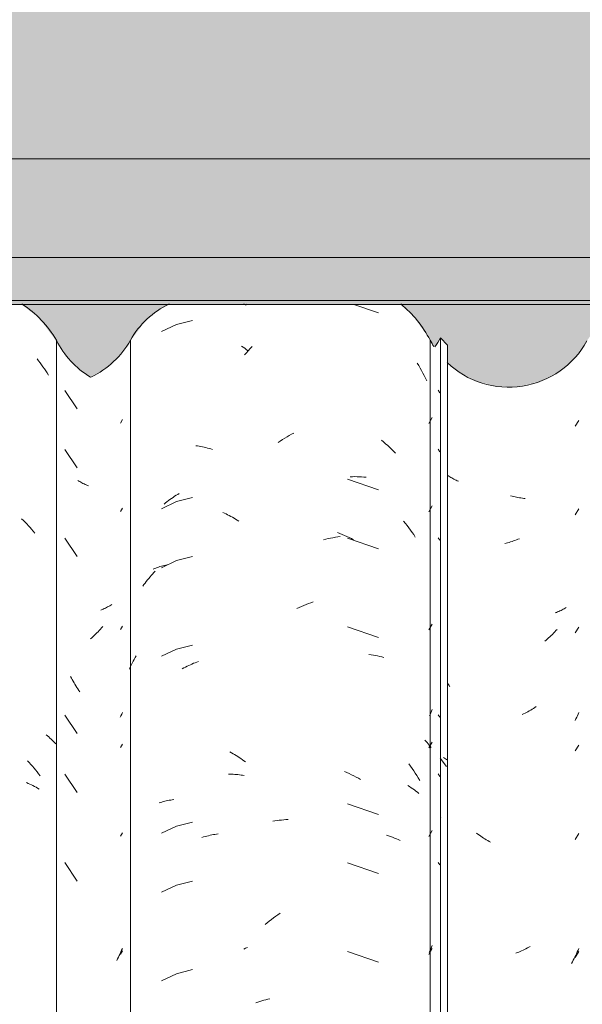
# Model space of a CAD drawing. Header units: metres. Extents: x -2.1 to 42.5, y -15.2 to 5.6.
# Tile 234 of 256: x 18.5 to 18.8, y 3.2 to 3.7. Entities that reach past the tile are written whole.
import ezdxf

# ---------------------------------------------------------------- set-up
doc = ezdxf.new("R2010")
doc.units = ezdxf.units.M
for name, color, linetype, lineweight in [('A-GLAZ-CWMG', 7, 'Continuous', 5), ('A-ROOF-OTLN', 7, 'Continuous', 5), ('A-ROOF-PATT', 7, 'Continuous', 5), ('I-WALL', 7, 'Continuous', 5)]:
    doc.layers.add(name, color=color, linetype=linetype, lineweight=lineweight)

# ---------------------------------------------------------------- blocks, each defined once
blk = doc.blocks.new('FP_33-FACHADA 02')
at = {"layer": 'A-GLAZ-CWMG', "color": 9, "true_color": 0xc0c0c0}
for p, q in [((1.80222, 3.47988), (1.80323, 3.4816)), ((1.80222, 3.43467), (1.80323, 3.43639)), ((1.79399, 3.38508), (1.79342, 3.38482)), ((1.79456, 3.38535), (1.79399, 3.38508)), ((1.79512, 3.38563), (1.79456, 3.38535)), ((1.79567, 3.38593), (1.79512, 3.38563)), ((1.79621, 3.38623), (1.79567, 3.38593)), ((1.79674, 3.38654), (1.79621, 3.38623)), ((1.79726, 3.38687), (1.79674, 3.38654)), ((1.79777, 3.3872), (1.79726, 3.38687)), ((1.79283, 3.38456), (1.79224, 3.38432)), ((1.79342, 3.38482), (1.79283, 3.38456)), ((1.7926, 3.37524), (1.79201, 3.37457)), ((1.79319, 3.37591), (1.7926, 3.37524)), ((1.80222, 3.37438), (1.80323, 3.3761)), ((1.78761, 3.37021), (1.78695, 3.36963)), ((1.78826, 3.3708), (1.78761, 3.37021)), ((1.7889, 3.3714), (1.78826, 3.3708)), ((1.78954, 3.37201), (1.7889, 3.3714)), ((1.79017, 3.37263), (1.78954, 3.37201)), ((1.79079, 3.37327), (1.79017, 3.37263)), ((1.7914, 3.37391), (1.79079, 3.37327)), ((1.79201, 3.37457), (1.7914, 3.37391)), ((1.80253, 3.33039), (1.80216, 3.3296)), ((1.80289, 3.3312), (1.80253, 3.33039)), ((1.80323, 3.33201), (1.80289, 3.3312)), ((1.80222, 3.31409), (1.80323, 3.31582)), ((1.80222, 3.26888), (1.80323, 3.2706)), ((1.80247, 3.20968), (1.80206, 3.20881)), ((1.80222, 3.2086), (1.80323, 3.21032)), ((1.80286, 3.21055), (1.80247, 3.20968)), ((1.80323, 3.21144), (1.80286, 3.21055)), ((1.80078, 3.20625), (1.80033, 3.20541)), ((1.80122, 3.20709), (1.80078, 3.20625)), ((1.80165, 3.20795), (1.80122, 3.20709)), ((1.80206, 3.20881), (1.80165, 3.20795))]:
    blk.add_line(p, q, dxfattribs=at)
blk = doc.blocks.new('FP_34-FACHADA 02')
at = {"layer": 'A-GLAZ-CWMG', "color": 9, "true_color": 0xc0c0c0}
for p, q in [((1.83911, 3.53225), (1.83091, 3.53014)), ((1.83091, 3.53014), (1.82324, 3.52655)), ((1.86417, 3.51916), (1.86495, 3.5186)), ((1.86495, 3.5186), (1.86572, 3.51803)), ((1.86572, 3.51803), (1.86648, 3.51745)), ((1.86648, 3.51745), (1.86724, 3.51685)), ((1.84081, 3.46827), (1.84165, 3.46815)), ((1.84165, 3.46815), (1.8425, 3.46801)), ((1.8425, 3.46801), (1.84335, 3.46786)), ((1.84335, 3.46786), (1.84419, 3.46769)), ((1.84419, 3.46769), (1.84504, 3.4675)), ((1.84504, 3.4675), (1.84589, 3.4673)), ((1.84589, 3.4673), (1.84674, 3.46709)), ((1.84674, 3.46709), (1.84759, 3.46686)), ((1.84759, 3.46686), (1.84844, 3.46661)), ((1.84844, 3.46661), (1.84929, 3.46635)), ((1.82603, 3.43965), (1.82679, 3.44023)), ((1.82679, 3.44023), (1.82756, 3.4408)), ((1.82756, 3.4408), (1.82834, 3.44136)), ((1.82834, 3.44136), (1.82912, 3.4419)), ((1.82912, 3.4419), (1.82991, 3.44243)), ((1.82991, 3.44243), (1.8307, 3.44295)), ((1.8307, 3.44295), (1.8315, 3.44344)), ((1.83911, 3.44182), (1.83091, 3.43971)), ((1.8315, 3.44344), (1.8323, 3.44393)), ((1.83091, 3.43971), (1.82324, 3.43612)), ((1.82453, 3.43843), (1.82527, 3.43905)), ((1.82527, 3.43905), (1.82603, 3.43965)), ((1.85454, 3.4342), (1.85537, 3.43383)), ((1.85537, 3.43383), (1.8562, 3.43343)), ((1.8562, 3.43343), (1.85703, 3.43303)), ((1.85703, 3.43303), (1.85785, 3.4326)), ((1.85785, 3.4326), (1.85867, 3.43216)), ((1.85867, 3.43216), (1.85949, 3.43171)), ((1.85949, 3.43171), (1.86029, 3.43124)), ((1.86029, 3.43124), (1.8611, 3.43076)), ((1.8611, 3.43076), (1.8619, 3.43026)), ((1.8619, 3.43026), (1.86269, 3.42974)), ((1.83911, 3.41168), (1.83091, 3.40957)), ((1.81895, 3.40523), (1.81963, 3.40552)), ((1.81963, 3.40552), (1.82032, 3.4058)), ((1.82032, 3.4058), (1.82102, 3.40606)), ((1.82102, 3.40606), (1.82172, 3.40631)), ((1.82172, 3.40631), (1.82244, 3.40654)), ((1.82244, 3.40654), (1.82316, 3.40677)), ((1.82316, 3.40677), (1.8239, 3.40697)), ((1.83091, 3.40957), (1.82324, 3.40598)), ((1.8239, 3.40697), (1.82464, 3.40717)), ((1.82464, 3.40717), (1.82539, 3.40735)), ((1.82539, 3.40735), (1.82614, 3.40752)), ((1.81608, 3.3997), (1.81672, 3.40047)), ((1.81672, 3.40047), (1.81736, 3.40123)), ((1.81736, 3.40123), (1.81802, 3.40198)), ((1.81802, 3.40198), (1.81869, 3.40272)), ((1.81869, 3.40272), (1.81936, 3.40344)), ((1.81936, 3.40344), (1.82005, 3.40415)), ((1.81365, 3.3965), (1.81424, 3.39731)), ((1.81424, 3.39731), (1.81484, 3.39812)), ((1.81484, 3.39812), (1.81546, 3.39892)), ((1.81546, 3.39892), (1.81608, 3.3997)), ((1.83911, 3.36646), (1.83091, 3.36436)), ((1.80919, 3.35912), (1.8097, 3.36007)), ((1.8097, 3.36007), (1.81023, 3.36101)), ((1.83091, 3.36436), (1.82324, 3.36076)), ((1.80684, 3.35422), (1.80728, 3.35522)), ((1.80728, 3.35522), (1.80773, 3.35621)), ((1.80773, 3.35621), (1.8082, 3.35719)), ((1.8082, 3.35719), (1.80869, 3.35816)), ((1.80869, 3.35816), (1.80919, 3.35912)), ((1.83384, 3.35437), (1.83465, 3.35481)), ((1.83465, 3.35481), (1.83548, 3.35523)), ((1.83548, 3.35523), (1.8363, 3.35564)), ((1.8363, 3.35564), (1.83713, 3.35604)), ((1.83713, 3.35604), (1.83797, 3.35642)), ((1.83797, 3.35642), (1.8388, 3.35678)), ((1.8388, 3.35678), (1.83964, 3.35713)), ((1.83964, 3.35713), (1.84048, 3.35746)), ((1.84048, 3.35746), (1.84132, 3.35777)), ((1.84132, 3.35777), (1.84217, 3.35807)), ((1.85814, 3.31188), (1.85896, 3.31143)), ((1.85896, 3.31143), (1.85977, 3.31097)), ((1.85977, 3.31097), (1.86058, 3.3105)), ((1.86058, 3.3105), (1.86138, 3.31001)), ((1.86138, 3.31001), (1.86218, 3.30951)), ((1.86218, 3.30951), (1.86297, 3.30899)), ((1.86297, 3.30899), (1.86376, 3.30845)), ((1.86376, 3.30845), (1.86453, 3.30791)), ((1.86453, 3.30791), (1.86531, 3.30734)), ((1.86531, 3.30734), (1.86607, 3.30676)), ((1.85744, 3.30049), (1.85826, 3.30049)), ((1.85826, 3.30049), (1.85908, 3.30047)), ((1.85908, 3.30047), (1.85989, 3.30044)), ((1.85989, 3.30044), (1.8607, 3.30039)), ((1.8607, 3.30039), (1.8615, 3.30033)), ((1.8615, 3.30033), (1.86229, 3.30026)), ((1.86229, 3.30026), (1.86309, 3.30017)), ((1.86309, 3.30017), (1.86387, 3.30006)), ((1.86387, 3.30006), (1.86465, 3.29994)), ((1.86465, 3.29994), (1.86542, 3.29981)), ((1.82197, 3.28582), (1.82269, 3.28605)), ((1.82269, 3.28605), (1.82342, 3.28627)), ((1.82342, 3.28627), (1.82416, 3.28647)), ((1.82416, 3.28647), (1.8249, 3.28666)), ((1.8249, 3.28666), (1.82565, 3.28684)), ((1.82565, 3.28684), (1.82641, 3.287)), ((1.82641, 3.287), (1.82718, 3.28715)), ((1.82718, 3.28715), (1.82795, 3.28728)), ((1.82795, 3.28728), (1.82873, 3.2874)), ((1.82873, 3.2874), (1.82951, 3.28751)), ((1.83911, 3.27604), (1.83091, 3.27393)), ((1.83091, 3.27393), (1.82324, 3.27034)), ((1.84716, 3.26909), (1.84801, 3.26928)), ((1.84801, 3.26928), (1.84886, 3.26945)), ((1.84886, 3.26945), (1.84971, 3.26961)), ((1.84971, 3.26961), (1.85055, 3.26976)), ((1.85055, 3.26976), (1.8514, 3.26989)), ((1.8514, 3.26989), (1.85224, 3.27)), ((1.84377, 3.26817), (1.84462, 3.26842)), ((1.84462, 3.26842), (1.84547, 3.26866)), ((1.84547, 3.26866), (1.84631, 3.26888)), ((1.84631, 3.26888), (1.84716, 3.26909)), ((1.83911, 3.24589), (1.83091, 3.24378)), ((1.83091, 3.24378), (1.82324, 3.24019)), ((1.83911, 3.20068), (1.83091, 3.19857)), ((1.83091, 3.19857), (1.82324, 3.19498))]:
    blk.add_line(p, q, dxfattribs=at)
blk = doc.blocks.new('FP_35-FACHADA 02')
at = {"layer": 'A-GLAZ-CWMG', "color": 9, "true_color": 0xc0c0c0}
for p, q in [((1.95979, 3.4797), (1.96156, 3.48271)), ((1.95979, 3.43449), (1.96156, 3.43749)), ((1.95979, 3.3742), (1.96156, 3.37721)), ((1.9605, 3.33105), (1.96013, 3.33023)), ((1.96087, 3.33187), (1.9605, 3.33105)), ((1.96122, 3.3327), (1.96087, 3.33187)), ((1.96156, 3.33354), (1.96122, 3.3327)), ((1.95979, 3.31392), (1.96156, 3.31692)), ((1.95979, 3.2687), (1.96156, 3.27171)), ((1.95979, 3.20842), (1.96156, 3.21142)), ((1.96044, 3.21033), (1.96004, 3.20947)), ((1.96082, 3.2112), (1.96044, 3.21033)), ((1.9612, 3.21208), (1.96082, 3.2112)), ((1.96156, 3.21297), (1.9612, 3.21208))]:
    blk.add_line(p, q, dxfattribs=at)
blk = doc.blocks.new('Rectangular Mullion - Telha Fibrocimento - Ondulada-1909083-FACHADA 02')
at = {"layer": 'A-GLAZ-CWMG', "true_color": 0xc0c0c0}
h = blk.add_hatch(dxfattribs=at)
h.set_pattern_fill('FP_16', color=9, style=0, pattern_type=2)
h.set_pattern_definition([(315.081, (5.376, -0.74861), (0.286173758, -0.27029739), [0.01667, -0.28643, 0.01667, -1.903]), (315.081, (5.376, -0.74861), (0.286173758, -0.27029739), [-0.31978, -0.28643, 0.01667, -0.58954, -1.01]), (315.081, (5.376, -0.74861), (0.286173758, -0.27029739), [-1.212, 0.01667, -0.28643, 0.01667, -0.69057]), (315.081, (5.376, -0.74861), (0.286173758, -0.27029739), [-1.532, -0.1854, 0.01667, -0.4885]), (126.286, (5.483, -0.84808), (-0.20504578, 0.24913451), [0.00997, -0.17136, 0.00997, -1.138]), (126.286, (5.483, -0.84808), (-0.20504578, 0.24913451), [-0.19131, -0.17136, 0.00997, -0.35269, -0.60444]), (126.286, (5.483, -0.84808), (-0.20504578, 0.24913451), [-0.72533, 0.00997, -0.17136, 0.00997, -0.41314]), (126.286, (5.483, -0.84808), (-0.20504578, 0.24913451), [-0.91664, -0.11092, 0.00997, -0.29225]), (147.695, (5.519, -0.85361), (-0.08113297, 0.02115387), [0.00698, -0.11998, 0.00698, -0.79715]), (147.695, (5.519, -0.85361), (-0.08113297, 0.02115387), [-0.13395, -0.11998, 0.00698, -0.24695, -0.42323]), (147.695, (5.519, -0.85361), (-0.08113297, 0.02115387), [-0.50787, 0.00698, -0.11998, 0.00698, -0.28928]), (147.695, (5.519, -0.85361), (-0.08113297, 0.02115387), [-0.64182, -0.07766, 0.00698, -0.20463])])
h.paths.add_polyline_path([(1.96939, 2.85522), (1.96939, 3.51972), (1.96572, 3.52338), (1.96572, 2.85888), (1.9669, 2.8577)])
at = {"layer": 'A-GLAZ-CWMG'}
for p, q in [((1.80734, 2.8577), (1.80734, 3.5222)), ((1.96572, 3.52338), (1.96939, 3.51972)), ((1.96572, 2.85888), (1.96572, 3.52338)), ((1.96939, 2.85522), (1.96939, 3.51972))]:
    blk.add_line(p, q, dxfattribs=at)
for centre, major_axis, start_param, end_param in [((1.84628, 3.50097), (0.04446, 0), 2.014681, 2.637678), ((1.84628, 3.50097), (0.04446, 0), 1.097212, 1.126912), ((1.76742, 3.54399), (0.0456, 0), 5.161101, 5.77887), ((1.92514, 3.54452), (0.04586, 0), 5.681993, 5.798286)]:
    blk.add_ellipse(centre, major_axis=major_axis, ratio=0.988936, start_param=start_param, end_param=end_param, dxfattribs=at)
for name in ['FP_34-FACHADA 02', 'FP_33-FACHADA 02', 'FP_35-FACHADA 02']:
    blk.add_blockref(name, (0, 0), dxfattribs=at)
blk = doc.blocks.new('FP_40-FACHADA 02')
at = {"layer": 'A-GLAZ-CWMG', "color": 9, "true_color": 0xc0c0c0}
for p, q in [((1.75968, 3.51265), (1.76045, 3.51166)), ((1.76045, 3.51166), (1.7612, 3.51066)), ((1.7612, 3.51066), (1.76194, 3.50964)), ((1.76194, 3.50964), (1.76267, 3.50861)), ((1.76267, 3.50861), (1.76338, 3.50756)), ((1.76338, 3.50756), (1.76407, 3.5065)), ((1.76407, 3.5065), (1.76475, 3.50543)), ((1.76475, 3.50543), (1.76542, 3.50435)), ((1.75175, 3.4309), (1.75264, 3.43006)), ((1.75264, 3.43006), (1.75351, 3.42919)), ((1.75351, 3.42919), (1.75437, 3.42832)), ((1.75437, 3.42832), (1.75522, 3.42742)), ((1.75522, 3.42742), (1.75606, 3.42651)), ((1.75606, 3.42651), (1.75688, 3.42559)), ((1.75688, 3.42559), (1.7577, 3.42465)), ((1.7577, 3.42465), (1.7585, 3.42369)), ((1.76426, 3.32059), (1.76494, 3.32005)), ((1.76494, 3.32005), (1.7656, 3.3195)), ((1.7656, 3.3195), (1.76625, 3.31894)), ((1.76625, 3.31894), (1.76688, 3.31837)), ((1.76688, 3.31837), (1.76749, 3.31778)), ((1.76749, 3.31778), (1.76809, 3.31719)), ((1.76809, 3.31719), (1.76867, 3.31658)), ((1.76867, 3.31658), (1.76923, 3.31597)), ((1.75478, 3.30732), (1.75563, 3.30642)), ((1.75563, 3.30642), (1.75646, 3.3055)), ((1.75646, 3.3055), (1.75728, 3.30457)), ((1.75728, 3.30457), (1.75808, 3.30362)), ((1.75808, 3.30362), (1.75888, 3.30266)), ((1.75888, 3.30266), (1.75966, 3.30168)), ((1.75966, 3.30168), (1.76043, 3.30069)), ((1.76043, 3.30069), (1.76118, 3.29969)), ((1.7542, 3.29617), (1.75505, 3.29581)), ((1.75505, 3.29581), (1.75589, 3.29545)), ((1.75589, 3.29545), (1.75672, 3.29506)), ((1.75672, 3.29506), (1.75753, 3.29466)), ((1.75753, 3.29466), (1.75834, 3.29425)), ((1.75834, 3.29425), (1.75913, 3.29382)), ((1.75913, 3.29382), (1.7599, 3.29338)), ((1.7599, 3.29338), (1.76067, 3.29292))]:
    blk.add_line(p, q, dxfattribs=at)
blk = doc.blocks.new('FP_41-FACHADA 02')
at = {"layer": 'A-GLAZ-CWMG', "color": 9, "true_color": 0xc0c0c0}
for p, q in [((1.77375, 3.49647), (1.78019, 3.48705)), ((1.77375, 3.46633), (1.78019, 3.45691)), ((1.78094, 3.45024), (1.78042, 3.45057)), ((1.78146, 3.44993), (1.78094, 3.45024)), ((1.782, 3.44962), (1.78146, 3.44993)), ((1.78254, 3.44932), (1.782, 3.44962)), ((1.78309, 3.44903), (1.78254, 3.44932)), ((1.78366, 3.44875), (1.78309, 3.44903)), ((1.78423, 3.44848), (1.78366, 3.44875)), ((1.78481, 3.44822), (1.78423, 3.44848)), ((1.7854, 3.44798), (1.78481, 3.44822)), ((1.78599, 3.44774), (1.7854, 3.44798)), ((1.77375, 3.42111), (1.78019, 3.4117)), ((1.77718, 3.34962), (1.77675, 3.35045)), ((1.77762, 3.34881), (1.77718, 3.34962)), ((1.77808, 3.348), (1.77762, 3.34881)), ((1.77854, 3.3472), (1.77808, 3.348)), ((1.77901, 3.3464), (1.77854, 3.3472)), ((1.7795, 3.34562), (1.77901, 3.3464)), ((1.77999, 3.34484), (1.7795, 3.34562)), ((1.7805, 3.34408), (1.77999, 3.34484)), ((1.78102, 3.34332), (1.7805, 3.34408)), ((1.78154, 3.34257), (1.78102, 3.34332)), ((1.77375, 3.33069), (1.78019, 3.32127)), ((1.77375, 3.30054), (1.78019, 3.29113)), ((1.77375, 3.25533), (1.78019, 3.24591))]:
    blk.add_line(p, q, dxfattribs=at)
blk = doc.blocks.new('FP_42-FACHADA 02')
at = {"layer": 'A-GLAZ-CWMG', "color": 9, "true_color": 0xc0c0c0}
for p, q in [((1.93415, 3.53612), (1.92158, 3.54042)), ((1.8657, 3.51468), (1.86662, 3.51576)), ((1.86662, 3.51576), (1.86756, 3.51682)), ((1.86756, 3.51682), (1.86851, 3.51787)), ((1.86851, 3.51787), (1.86947, 3.5189)), ((1.9539, 3.51046), (1.95466, 3.50922)), ((1.95466, 3.50922), (1.9554, 3.50796)), ((1.9554, 3.50796), (1.95612, 3.5067)), ((1.95612, 3.5067), (1.95682, 3.50542)), ((1.95682, 3.50542), (1.9575, 3.50412)), ((1.9575, 3.50412), (1.95817, 3.50281)), ((1.95817, 3.50281), (1.95881, 3.50149)), ((1.88281, 3.46994), (1.88393, 3.47068)), ((1.88393, 3.47068), (1.88506, 3.47141)), ((1.88506, 3.47141), (1.8862, 3.47212)), ((1.8862, 3.47212), (1.88735, 3.4728)), ((1.88735, 3.4728), (1.88851, 3.47346)), ((1.88851, 3.47346), (1.88967, 3.4741)), ((1.88967, 3.4741), (1.89083, 3.47472)), ((1.93566, 3.47112), (1.93672, 3.47023)), ((1.93672, 3.47023), (1.93776, 3.46932)), ((1.93776, 3.46932), (1.93879, 3.46839)), ((1.93879, 3.46839), (1.93981, 3.46745)), ((1.93981, 3.46745), (1.94082, 3.46648)), ((1.94082, 3.46648), (1.94182, 3.46549)), ((1.94182, 3.46549), (1.9428, 3.46448)), ((1.93415, 3.44569), (1.9182, 3.45114)), ((1.91964, 3.45243), (1.92082, 3.45246)), ((1.92082, 3.45246), (1.92199, 3.45248)), ((1.92199, 3.45248), (1.92316, 3.45247)), ((1.92316, 3.45247), (1.92432, 3.45244)), ((1.92432, 3.45244), (1.92547, 3.45238)), ((1.92547, 3.45238), (1.92661, 3.4523)), ((1.92661, 3.4523), (1.92775, 3.45221)), ((1.94691, 3.42973), (1.94781, 3.42862)), ((1.94781, 3.42862), (1.9487, 3.4275)), ((1.9487, 3.4275), (1.94957, 3.42636)), ((1.94957, 3.42636), (1.95042, 3.4252)), ((1.95042, 3.4252), (1.95125, 3.42403)), ((1.90601, 3.42025), (1.90722, 3.42055)), ((1.90722, 3.42055), (1.90843, 3.42083)), ((1.90843, 3.42083), (1.90964, 3.42108)), ((1.90964, 3.42108), (1.91084, 3.42131)), ((1.91084, 3.42131), (1.91205, 3.42152)), ((1.91205, 3.42152), (1.91325, 3.4217)), ((1.9131, 3.42391), (1.9143, 3.42346)), ((1.91325, 3.4217), (1.91445, 3.42186)), ((1.9143, 3.42346), (1.91549, 3.42298)), ((1.91549, 3.42298), (1.91669, 3.42248)), ((1.91669, 3.42248), (1.91787, 3.42196)), ((1.91787, 3.42196), (1.91906, 3.42141)), ((1.93415, 3.41555), (1.9182, 3.421)), ((1.91906, 3.42141), (1.92024, 3.42085)), ((1.92024, 3.42085), (1.92141, 3.42025)), ((1.95125, 3.42403), (1.95207, 3.42285)), ((1.95207, 3.42285), (1.95287, 3.42164)), ((1.89239, 3.38507), (1.89357, 3.38563)), ((1.89357, 3.38563), (1.89475, 3.38617)), ((1.89475, 3.38617), (1.89594, 3.38669)), ((1.89594, 3.38669), (1.89714, 3.38718)), ((1.89714, 3.38718), (1.89833, 3.38766)), ((1.89833, 3.38766), (1.89954, 3.3881)), ((1.89954, 3.3881), (1.90074, 3.38853)), ((1.93415, 3.37034), (1.9182, 3.37579)), ((1.92924, 3.36161), (1.93036, 3.36146)), ((1.93036, 3.36146), (1.93146, 3.36129)), ((1.93146, 3.36129), (1.93256, 3.3611)), ((1.93256, 3.3611), (1.93365, 3.36089)), ((1.93365, 3.36089), (1.93473, 3.36065)), ((1.93473, 3.36065), (1.93579, 3.3604)), ((1.93579, 3.3604), (1.93685, 3.36012)), ((1.95783, 3.31786), (1.9584, 3.31725)), ((1.9584, 3.31725), (1.95896, 3.31663)), ((1.95896, 3.31663), (1.9595, 3.31601)), ((1.9595, 3.31601), (1.96002, 3.31537)), ((1.96002, 3.31537), (1.96053, 3.31473)), ((1.96053, 3.31473), (1.96102, 3.31407)), ((1.9496, 3.30574), (1.95046, 3.30458)), ((1.95046, 3.30458), (1.95129, 3.30341)), ((1.91674, 3.30189), (1.91793, 3.30136)), ((1.91793, 3.30136), (1.91911, 3.30082)), ((1.91911, 3.30082), (1.92029, 3.30025)), ((1.92029, 3.30025), (1.92147, 3.29966)), ((1.92147, 3.29966), (1.92264, 3.29904)), ((1.95129, 3.30341), (1.95211, 3.30222)), ((1.95211, 3.30222), (1.95291, 3.30101)), ((1.95291, 3.30101), (1.95369, 3.2998)), ((1.95369, 3.2998), (1.95445, 3.29856)), ((1.92264, 3.29904), (1.9238, 3.2984)), ((1.9238, 3.2984), (1.92495, 3.29774)), ((1.94909, 3.29466), (1.94995, 3.29413)), ((1.95445, 3.29856), (1.9552, 3.29731)), ((1.94995, 3.29413), (1.95079, 3.29358)), ((1.95079, 3.29358), (1.95162, 3.29302)), ((1.95162, 3.29302), (1.95243, 3.29244)), ((1.95243, 3.29244), (1.95322, 3.29184)), ((1.95322, 3.29184), (1.954, 3.29123)), ((1.954, 3.29123), (1.95475, 3.29061)), ((1.93415, 3.27991), (1.9182, 3.28536)), ((1.8801, 3.27648), (1.8812, 3.27666)), ((1.8812, 3.27666), (1.88231, 3.27683)), ((1.88231, 3.27683), (1.88343, 3.27697)), ((1.88343, 3.27697), (1.88455, 3.27709)), ((1.88455, 3.27709), (1.88569, 3.2772)), ((1.88569, 3.2772), (1.88683, 3.27727)), ((1.88683, 3.27727), (1.88799, 3.27733)), ((1.93823, 3.2693), (1.93925, 3.26898)), ((1.93925, 3.26898), (1.94027, 3.26863)), ((1.94027, 3.26863), (1.94127, 3.26827)), ((1.94127, 3.26827), (1.94226, 3.26789)), ((1.94226, 3.26789), (1.94323, 3.26749)), ((1.94323, 3.26749), (1.94419, 3.26707)), ((1.94419, 3.26707), (1.94514, 3.26664)), ((1.93415, 3.24977), (1.9182, 3.25522)), ((1.88271, 3.22872), (1.88383, 3.22947)), ((1.87617, 3.22377), (1.87724, 3.22465)), ((1.87724, 3.22465), (1.87831, 3.2255)), ((1.87831, 3.2255), (1.87939, 3.22634)), ((1.87939, 3.22634), (1.88049, 3.22716)), ((1.88049, 3.22716), (1.88159, 3.22795)), ((1.88159, 3.22795), (1.88271, 3.22872)), ((1.86529, 3.21112), (1.86621, 3.2116)), ((1.86621, 3.2116), (1.86714, 3.21205)), ((1.93415, 3.20455), (1.9182, 3.21)), ((1.87136, 3.18369), (1.87237, 3.18405)), ((1.87237, 3.18405), (1.87339, 3.18439)), ((1.87339, 3.18439), (1.87442, 3.1847)), ((1.87442, 3.1847), (1.87546, 3.185)), ((1.87546, 3.185), (1.87652, 3.18528)), ((1.87652, 3.18528), (1.87758, 3.18553)), ((1.87758, 3.18553), (1.87866, 3.18577))]:
    blk.add_line(p, q, dxfattribs=at)
blk = doc.blocks.new('FP_43-FACHADA 02')
at = {"layer": 'A-GLAZ-CWMG', "color": 9, "true_color": 0xc0c0c0}
for p, q in [((1.96466, 3.49659), (1.96551, 3.49532)), ((2.03465, 3.47822), (2.03643, 3.48117)), ((1.96466, 3.46644), (1.96551, 3.46518)), ((1.97005, 3.4528), (1.96956, 3.45315)), ((1.97055, 3.45246), (1.97005, 3.4528)), ((1.97106, 3.45213), (1.97055, 3.45246)), ((1.97158, 3.45181), (1.97106, 3.45213)), ((1.97211, 3.4515), (1.97158, 3.45181)), ((1.97265, 3.45119), (1.97211, 3.4515)), ((1.9732, 3.4509), (1.97265, 3.45119)), ((1.97376, 3.45062), (1.9732, 3.4509)), ((1.97433, 3.45035), (1.97376, 3.45062)), ((1.9749, 3.45009), (1.97433, 3.45035)), ((2.00237, 3.44243), (2.00162, 3.44262)), ((2.00312, 3.44226), (2.00237, 3.44243)), ((2.00387, 3.44209), (2.00312, 3.44226)), ((2.00462, 3.44194), (2.00387, 3.44209)), ((2.00537, 3.44181), (2.00462, 3.44194)), ((2.00611, 3.44169), (2.00537, 3.44181)), ((2.00686, 3.44158), (2.00611, 3.44169)), ((2.0076, 3.44148), (2.00686, 3.44158)), ((2.00834, 3.4414), (2.0076, 3.44148)), ((2.00907, 3.44133), (2.00834, 3.4414)), ((2.03465, 3.433), (2.03643, 3.43596)), ((1.96466, 3.42123), (1.96551, 3.41997)), ((2.00459, 3.42017), (2.00384, 3.41989)), ((2.00534, 3.42047), (2.00459, 3.42017)), ((2.00609, 3.42077), (2.00534, 3.42047)), ((1.99934, 3.41849), (1.99859, 3.41831)), ((2.00009, 3.41869), (1.99934, 3.41849)), ((2.00084, 3.4189), (2.00009, 3.41869)), ((2.00159, 3.41913), (2.00084, 3.4189)), ((2.00234, 3.41937), (2.00159, 3.41913)), ((2.00309, 3.41962), (2.00234, 3.41937)), ((2.00384, 3.41989), (2.00309, 3.41962)), ((2.029, 3.38502), (2.02846, 3.38472)), ((2.02953, 3.38533), (2.029, 3.38502)), ((2.03006, 3.38565), (2.02953, 3.38533)), ((2.02501, 3.38315), (2.0244, 3.38292)), ((2.02561, 3.38339), (2.02501, 3.38315)), ((2.0262, 3.38363), (2.02561, 3.38339)), ((2.02677, 3.38389), (2.0262, 3.38363)), ((2.02735, 3.38416), (2.02677, 3.38389)), ((2.02791, 3.38444), (2.02735, 3.38416)), ((2.02846, 3.38472), (2.02791, 3.38444)), ((2.03465, 3.37272), (2.03643, 3.37567)), ((2.02101, 3.37009), (2.02035, 3.36951)), ((2.02165, 3.37069), (2.02101, 3.37009)), ((2.02229, 3.37129), (2.02165, 3.37069)), ((2.02293, 3.37191), (2.02229, 3.37129)), ((2.02355, 3.37254), (2.02293, 3.37191)), ((2.02417, 3.37318), (2.02355, 3.37254)), ((2.02477, 3.37383), (2.02417, 3.37318)), ((2.02538, 3.37449), (2.02477, 3.37383)), ((2.01969, 3.36894), (2.01903, 3.36838)), ((2.02035, 3.36951), (2.01969, 3.36894)), ((1.97013, 3.34587), (1.96963, 3.34665)), ((1.97063, 3.3451), (1.97013, 3.34587)), ((2.01403, 3.33457), (2.01332, 3.33412)), ((2.01473, 3.33504), (2.01403, 3.33457)), ((1.96466, 3.3308), (1.96551, 3.32954)), ((2.00823, 3.33131), (2.00749, 3.33096)), ((2.00896, 3.33167), (2.00823, 3.33131)), ((2.0097, 3.33205), (2.00896, 3.33167)), ((2.01043, 3.33243), (2.0097, 3.33205)), ((2.01116, 3.33284), (2.01043, 3.33243)), ((2.01188, 3.33325), (2.01116, 3.33284)), ((2.0126, 3.33368), (2.01188, 3.33325)), ((2.01332, 3.33412), (2.0126, 3.33368)), ((2.03536, 3.32954), (2.03499, 3.32873)), ((2.03573, 3.33035), (2.03536, 3.32954)), ((2.03608, 3.33117), (2.03573, 3.33035)), ((2.03643, 3.33199), (2.03608, 3.33117)), ((2.03499, 3.32873), (2.0346, 3.32793)), ((2.03465, 3.31243), (2.03643, 3.31538)), ((1.96466, 3.30066), (1.96551, 3.2994)), ((1.98493, 3.26978), (1.98424, 3.27029)), ((1.98563, 3.26929), (1.98493, 3.26978)), ((1.98633, 3.2688), (1.98563, 3.26929)), ((2.03465, 3.26722), (2.03643, 3.27017)), ((1.98703, 3.26833), (1.98633, 3.2688)), ((1.98774, 3.26788), (1.98703, 3.26833)), ((1.98846, 3.26743), (1.98774, 3.26788)), ((1.98918, 3.267), (1.98846, 3.26743)), ((1.9899, 3.26658), (1.98918, 3.267)), ((1.99062, 3.26618), (1.9899, 3.26658)), ((1.99135, 3.26578), (1.99062, 3.26618)), ((1.96466, 3.25544), (1.96551, 3.25418)), ((2.00499, 3.20933), (2.00425, 3.20904)), ((2.00574, 3.20963), (2.00499, 3.20933)), ((2.00648, 3.20995), (2.00574, 3.20963)), ((2.00723, 3.21027), (2.00648, 3.20995)), ((2.00797, 3.21062), (2.00723, 3.21027)), ((2.0087, 3.21097), (2.00797, 3.21062)), ((2.00944, 3.21134), (2.0087, 3.21097)), ((2.01017, 3.21173), (2.00944, 3.21134)), ((2.0109, 3.21212), (2.01017, 3.21173)), ((2.01163, 3.21253), (2.0109, 3.21212)), ((2.03465, 3.20693), (2.03643, 3.20988)), ((2.03568, 3.20967), (2.03529, 3.20881)), ((2.03606, 3.21054), (2.03568, 3.20967)), ((2.03643, 3.21142), (2.03606, 3.21054)), ((2.03316, 3.20461), (2.0327, 3.2038)), ((2.03361, 3.20544), (2.03316, 3.20461)), ((2.03405, 3.20627), (2.03361, 3.20544)), ((2.03447, 3.20711), (2.03405, 3.20627)), ((2.03489, 3.20796), (2.03447, 3.20711)), ((2.03529, 3.20881), (2.03489, 3.20796))]:
    blk.add_line(p, q, dxfattribs=at)
blk = doc.blocks.new('Rectangular Mullion - Telha Fibrocimento - Ondulada-V36-FACHADA 02')
at = {"layer": 'A-GLAZ-CWMG'}
for p, q in [((1.76953, 2.8577), (1.76953, 3.5222)), ((1.96051, 2.8577), (1.96051, 3.5222))]:
    blk.add_line(p, q, dxfattribs=at)
for centre, major_axis, start_param, end_param in [((1.72098, 3.49436), (0.05612, 0), 0.525465, 0.987766), ((1.90619, 3.49436), (0.06118, 0), 2.270057, 2.284281), ((1.90619, 3.49436), (0.06118, 0), 0.478163, 0.873963), ((1.81075, 3.54214), (0.04589, 0), 3.596619, 4.166223), ((2.00064, 3.54301), (0.04532, 0), 3.624607, 3.710011), ((2.00064, 3.54301), (0.04532, 0), 3.945459, 5.790408)]:
    blk.add_ellipse(centre, major_axis=major_axis, ratio=0.988936, start_param=start_param, end_param=end_param, dxfattribs=at)
for name in ['FP_40-FACHADA 02', 'FP_42-FACHADA 02', 'FP_41-FACHADA 02', 'FP_43-FACHADA 02']:
    blk.add_blockref(name, (0, 0), dxfattribs=at)

msp = doc.modelspace()

# ---------------------------------------------------------------- hatches: boundary and pattern name
at = {"layer": 'A-ROOF-PATT', "true_color": 0x919191}
h = msp.add_hatch(color=252, dxfattribs=at)
h.paths.add_polyline_path([(19.7927, 3.61482), (19.9785, 3.61482), (19.9785, 3.61682), (19.71161, 3.61674), (19.72604, 3.61482), (19.78751, 3.61482)])
h.paths.add_polyline_path([(17.5784, 3.61482), (19.68438, 3.61482), (19.66728, 3.61681), (17.5784, 3.61682)])
h = msp.add_hatch(color=252, dxfattribs=at)
h.paths.add_polyline_path([(17.5824, 3.56439), (19.9745, 3.56439), (19.9745, 3.5713), (19.68053, 3.61482), (17.5784, 3.61482), (17.5784, 3.60762), (17.5824, 3.60357), (17.5824, 3.57594)])
h.paths.add_polyline_path([(19.9745, 3.57706), (19.9745, 3.60357), (19.9785, 3.60762), (19.9785, 3.61482), (19.72604, 3.61433), (19.97449, 3.57706)])
for points in [[(19.96237, 3.54239), (19.9745, 3.54239), (19.9745, 3.56439), (17.5824, 3.56439), (17.5824, 3.54239), (19.93813, 3.54239)], [(19.96237, 3.54042), (19.9745, 3.54042), (19.9745, 3.54239), (17.5824, 3.54239), (17.5824, 3.54042), (19.93813, 3.54042)]]:
    msp.add_hatch(color=252, dxfattribs=at).paths.add_polyline_path(points)
at = {"layer": 'I-WALL', "true_color": 0xdbcc9e}
h = msp.add_hatch(color=9, dxfattribs=at)
h.paths.add_polyline_path([(17.96967, 3.49695), (17.98047, 3.49923), (17.9904, 3.504), (17.99889, 3.51098), (18.00546, 3.51977), (18.01345, 3.53246), (18.02183, 3.54042), (17.90646, 3.54042), (17.91539, 3.53366), (17.92431, 3.5222), (17.93032, 3.51304), (17.93837, 3.50556), (17.948, 3.5002), (17.95863, 3.49728)])
h.paths.add_polyline_path([(18.76067, 3.4985), (18.77124, 3.50101), (18.78091, 3.50594), (18.78911, 3.51301), (18.80344, 3.53324), (18.81168, 3.54042), (18.69997, 3.54042), (18.70675, 3.53452), (18.71751, 3.51905), (18.72052, 3.52338), (18.7242, 3.51972), (18.7242, 3.51096), (18.72962, 3.50619), (18.73924, 3.50116), (18.74979, 3.49855)])
h.paths.add_polyline_path([(19.36069, 3.4985), (19.37127, 3.50101), (19.38094, 3.50594), (19.38914, 3.51301), (19.40487, 3.53447), (19.4117, 3.54042), (19.29999, 3.54042), (19.30792, 3.53288), (19.31753, 3.51905), (19.32055, 3.52338), (19.32422, 3.51972), (19.32422, 3.51096), (19.32964, 3.50619), (19.33926, 3.50116), (19.34981, 3.49855)])
h.paths.add_polyline_path([(18.16064, 3.4985), (18.17122, 3.50101), (18.18089, 3.50594), (18.18909, 3.51301), (18.20341, 3.53324), (18.21165, 3.54042), (18.09994, 3.54042), (18.10673, 3.53452), (18.12146, 3.51334), (18.12959, 3.50619), (18.13921, 3.50116), (18.14976, 3.49855)])
h.paths.add_polyline_path([(19.5447, 3.49887), (19.55522, 3.50139), (19.56485, 3.5063), (19.57302, 3.51333), (19.58735, 3.53332), (19.5956, 3.54042), (19.48322, 3.54042), (19.49121, 3.53357), (19.50559, 3.51344), (19.51374, 3.50639), (19.52335, 3.50144), (19.53387, 3.49889)])
h.paths.add_polyline_path([(19.71689, 3.49921), (19.72767, 3.49921), (19.73815, 3.50171), (19.74774, 3.50658), (19.75591, 3.51354), (19.76834, 3.53065), (19.7763, 3.53744), (19.78218, 3.54042), (19.66609, 3.54042), (19.67426, 3.53343), (19.68865, 3.51354), (19.69682, 3.50658), (19.70641, 3.50171)])
h.paths.add_polyline_path([(17.78729, 3.50031), (17.79908, 3.50179), (17.81011, 3.50615), (17.8197, 3.5131), (17.83614, 3.53366), (17.84507, 3.54042), (17.73888, 3.54024), (17.73888, 3.53238), (17.75662, 3.51184), (17.76447, 3.50615), (17.7755, 3.50179)])
h.paths.add_polyline_path([(19.1419, 3.50363), (19.14805, 3.50686), (19.15589, 3.51354), (19.16831, 3.53065), (19.17628, 3.53744), (19.18215, 3.54042), (19.10651, 3.54042), (19.11544, 3.53366), (19.12765, 3.51719), (19.13037, 3.51304), (19.13842, 3.50556)])
h.paths.add_polyline_path([(18.54187, 3.50363), (18.54802, 3.50686), (18.55586, 3.51354), (18.5697, 3.53185), (18.57625, 3.53744), (18.58213, 3.54042), (18.50648, 3.54042), (18.51541, 3.53366), (18.52762, 3.51719), (18.53035, 3.51304), (18.5384, 3.50556)])
h.paths.add_polyline_path([(18.36449, 3.50615), (18.3648, 3.5063), (18.37297, 3.51333), (18.38732, 3.53333), (18.39555, 3.54042), (18.32798, 3.54024), (18.33952, 3.53164), (18.35517, 3.51291), (18.36449, 3.50615)])
h.paths.add_polyline_path([(18.96452, 3.50615), (18.96482, 3.5063), (18.973, 3.51333), (18.98732, 3.53332), (18.99558, 3.54042), (18.928, 3.54024), (18.93888, 3.53245), (18.9552, 3.51291), (18.96452, 3.50615)])
h.paths.add_polyline_path([(19.22125, 3.53982), (19.22188, 3.54042), (19.22011, 3.5404)])
h.paths.add_polyline_path([(18.62122, 3.53982), (18.62185, 3.54042), (18.62005, 3.54042)])
h.paths.add_polyline_path([(17.5784, 3.60792), (17.5784, 3.61682), (19.33766, 3.61682), (17.4959, 3.89308), (17.4959, 3.67), (17.5984, 3.67), (17.5984, 3.625), (17.58058, 3.625), (17.5784, 3.65), (17.5734, 3.65), (17.5734, 3.61025), (17.57474, 3.61161)])
h.paths.add_polyline_path([(19.77452, 3.61677), (19.77452, 3.61682), (19.9785, 3.61709), (19.9785, 4.25), (19.97587, 4.25), (19.97587, 4.225), (17.4959, 4.225), (17.4959, 4.14413), (19.74271, 4.14413), (19.74271, 3.61682), (19.77424, 3.61682)])

# ---------------------------------------------------------------- linework, layer by layer
at = {"layer": 'A-ROOF-OTLN'}
for p, q in [((17.5784, 3.61482), (19.68438, 3.61482)), ((17.5824, 3.56439), (19.9745, 3.56439)), ((17.5824, 3.54239), (19.9745, 3.54239)), ((17.5824, 3.54042), (19.9745, 3.54042))]:
    msp.add_line(p, q, dxfattribs=at)

# ---------------------------------------------------------------- block references
at = {"layer": 'A-GLAZ-CWMG'}
for name in ['Rectangular Mullion - Telha Fibrocimento - Ondulada-1909083-FACHADA 02', 'Rectangular Mullion - Telha Fibrocimento - Ondulada-V36-FACHADA 02']:
    msp.add_blockref(name, (16.75481, 0), dxfattribs=at)

doc.saveas('drawing.dxf')
